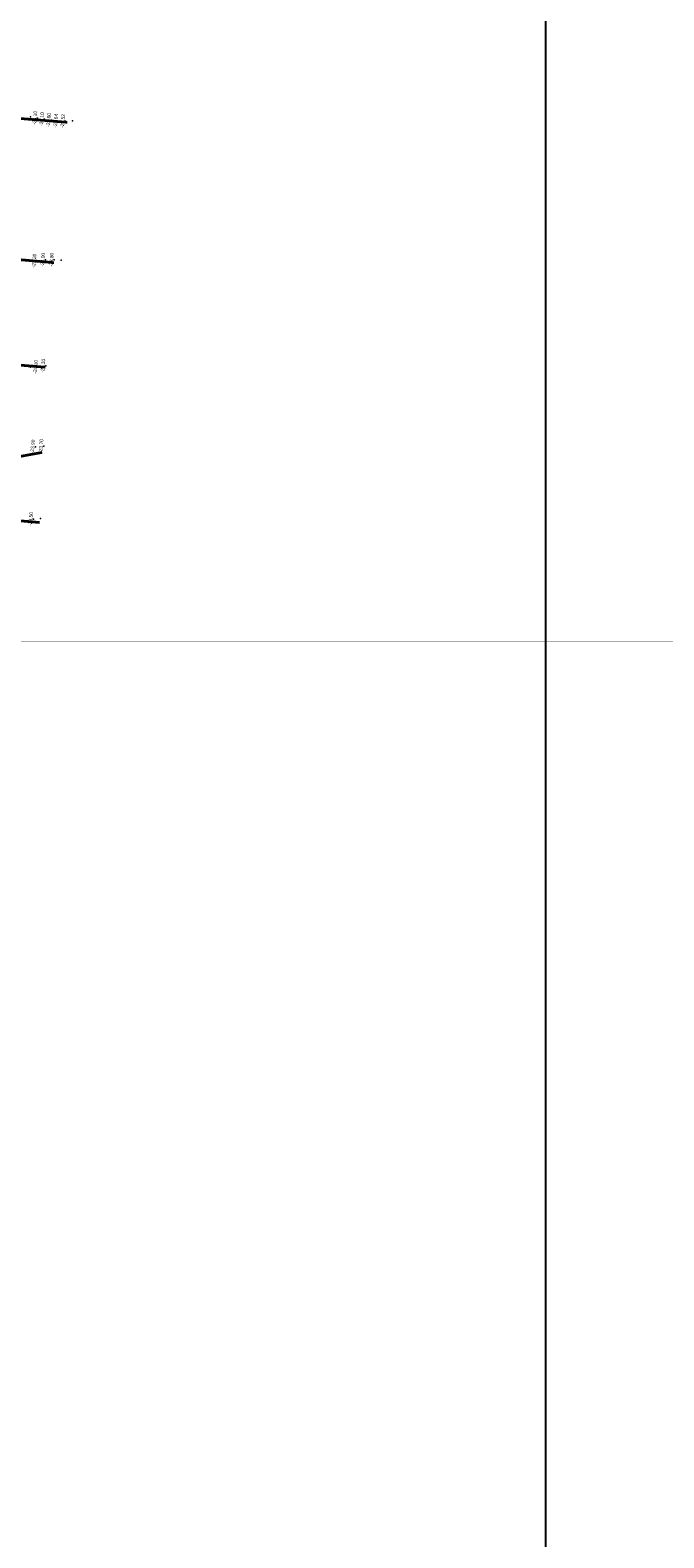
# Model space of a CAD drawing. Header units: feet. Extents: x 850675 to 1077306, y 463961 to 606658.
# Tile 67 of 77: x 948096 to 950437, y 578193 to 583767. Entities that reach past the tile are written whole.
import ezdxf
from ezdxf.enums import TextEntityAlignment as Align

# ---------------------------------------------------------------- set-up
doc = ezdxf.new("R2010")
doc.units = ezdxf.units.FT
doc.header["$MEASUREMENT"] = 0
doc.header["$XCLIPFRAME"] = 0
doc.header["$PDSIZE"] = 100
doc.linetypes.add('DASHED', pattern=[0.75, 0.5, -0.25])
for name, color, linetype in [('ELEV8', 7, 'Continuous'), ('MATCHLINE', 7, 'DASHED'), ('Plan', 150, 'Continuous'), ('POINTS8', 7, 'Continuous')]:
    doc.layers.add(name, color=color, linetype=linetype)
doc.layers.add('MrSID', color=251, linetype='Continuous', transparency=0.2)
doc.styles.add('MM-STANDARD', font='txt', dxfattribs={"height": 1})
picture_1 = doc.add_image_def('image8.sid', size_in_pixel=(6313, 6971))
picture_2 = doc.add_image_def('image11.jpg', size_in_pixel=(1570, 944))

msp = doc.modelspace()

# ---------------------------------------------------------------- linework, layer by layer
at = {"layer": 'MATCHLINE', "color": 1, "const_width": 1, "flags": 128}
msp.add_lwpolyline([(963828.314, 581506.6865), (899094.3378, 581506.6865)], dxfattribs=at)
at = {"layer": 'Plan', "const_width": 10}
for points in [[(945240.29, 583666.58), (948233.3775, 583426.3791)], [(945195.49, 583168.89), (948184.0834, 582907.4214)], [(945158.81, 582761.29), (948152.0257, 582521.0701)], [(945118.32, 581655.1), (948140.4934, 582206.0381)], [(945138.58, 582208.66), (948131.0067, 581946.856)]]:
    msp.add_lwpolyline(points, dxfattribs=at)
at = {"layer": 'POINTS8', "color": 250, "linetype": 'Continuous', "lineweight": 0, "transparency": 33554687}
for p in [(948097.04, 583447.09, -24.6), (948123.4478, 583441.9187, -25.1), (948149.0934, 583437.3468, -25.1), (948174.69, 583434.37, -24.8), (948200.812, 583431.0933, -24.6417), (948226.831, 583430.4516, -24.521), (948252.8588, 583431.3675, -24.454), (948121.03, 582914.2, -23.2), (948152.61, 582917.48, -24), (948185, 582917.75, -23.8), (948210.5, 582916.58, -24.7), (948097.19, 582520.55, -24), (948125.92, 582521.38, -24.1), (948153.61, 582525.71, -24.1), (948115.67, 582227.05, -23.9), (948146.52, 582229.26, -23.7), (948108.45, 581959.19, -23.5), (948134.51, 581961.64, -22.8)]:
    msp.add_point(p, dxfattribs=at)

# ---------------------------------------------------------------- texts
at = {"layer": 'ELEV8', "color": 18, "true_color": 0x000000, "transparency": 33554687, "style": 'MM-STANDARD'}
for s, p in [('-25.10', (948123.4478, 583441.9187, -25.1)), ('-25.10', (948149.0934, 583437.3468, -25.1)), ('-24.80', (948174.69, 583434.37, -24.8)), ('-24.64', (948200.812, 583431.0933, -24.6417)), ('-24.52', (948226.831, 583430.4516, -24.521)), ('-24.00', (948152.61, 582917.48, -24)), ('-23.80', (948185, 582917.75, -23.8)), ('-23.20', (948121.03, 582914.2, -23.2)), ('-24.10', (948153.61, 582525.71, -24.1)), ('-24.10', (948125.92, 582521.38, -24.1)), ('-23.90', (948115.67, 582227.05, -23.9)), ('-23.70', (948146.52, 582229.26, -23.7)), ('-23.50', (948108.45, 581959.19, -23.5))]:
    msp.add_text(s, height=13, rotation=85, dxfattribs=at).set_placement(p, align=Align.BOTTOM_CENTER)

# ---------------------------------------------------------------- pictures from other files: only their frames are drawn
at = {"layer": 'MrSID'}
image = msp.add_image(picture_2, insert=(851552.7296, 463961.3689), size_in_units=(225757.9943, 135742.3864), rotation=0.370518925, dxfattribs=at)
image.dxf.flags = 7
image = msp.add_image(picture_1, insert=(943713.7971, 561212.1411), size_in_units=(20711.9423, 22870.7349), dxfattribs=at)
image.set_boundary_path([(45.7153, -0.5), (1915.534644, 6970.5)])

doc.saveas('drawing.dxf')
